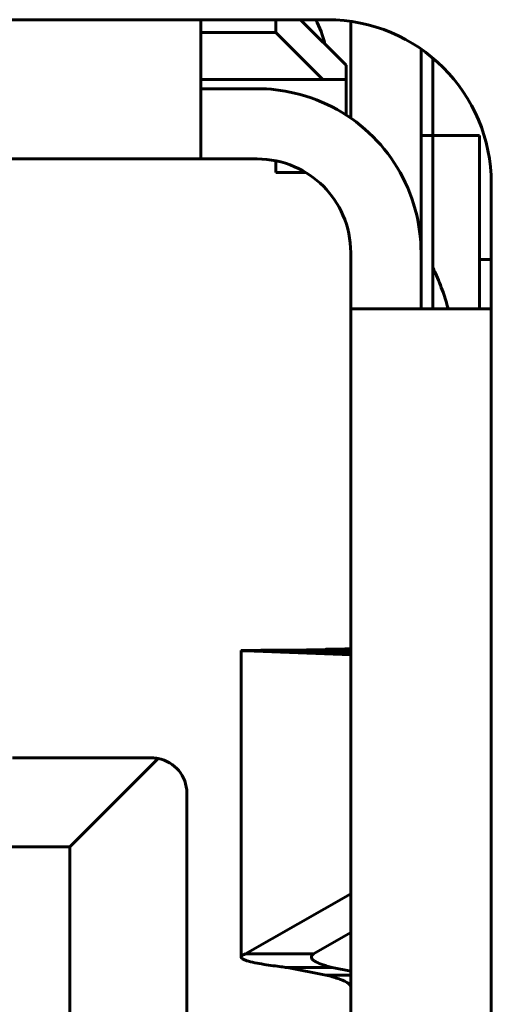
# Model space of a CAD drawing. Header units: millimetres. Extents: x -112 to 98, y -171 to 88.
# Tile 125 of 129: x 23.03 to 25.05, y 5.18 to 9.38. Entities that reach past the tile are written whole.
import ezdxf

# ---------------------------------------------------------------- set-up
doc = ezdxf.new("R2010")
doc.units = ezdxf.units.MM
doc.linetypes.add('K5LT32768', pattern=[0])

msp = doc.modelspace()

# ---------------------------------------------------------------- linework, layer by layer
at = {"color": 150, "linetype": 'K5LT32768', "lineweight": 60, "true_color": 0x0080ff}
for p, q in [((12.0466, 9.3846), (24.3466, 9.3846)), ((12.0466, 9.3846), (24.3466, 9.3846)), ((24.1266, 9.3846), (24.1266, 9.3296)), ((24.1266, 9.3846), (24.1266, 9.3296)), ((24.2316, 9.3846), (24.4266, 9.1896)), ((24.2316, 9.3846), (24.4266, 9.1896)), ((23.8066, 8.7896), (23.8066, 9.3696)), ((23.8066, 8.7896), (23.8066, 9.3696)), ((24.4466, 9.3774), (24.4466, 8.964)), ((24.4466, 9.3774), (24.4466, 8.964)), ((24.1266, 9.3296), (23.8066, 9.3296)), ((24.1266, 9.3296), (23.8066, 9.3296)), ((24.1266, 9.3296), (24.3266, 9.1296)), ((24.1266, 9.3296), (24.3266, 9.1296)), ((24.7466, 8.3896), (24.7466, 9.259)), ((24.7466, 8.3896), (24.7466, 9.259)), ((24.7966, 8.8896), (24.7966, 9.2208)), ((24.7966, 8.8896), (24.7966, 9.2208)), ((24.4266, 9.1896), (24.4266, 9.1296)), ((24.4266, 9.1896), (24.4266, 9.1296)), ((24.3266, 9.1296), (23.8066, 9.1296)), ((24.3266, 9.1296), (23.8066, 9.1296)), ((24.0466, 9.0896), (23.8066, 9.0896)), ((24.0466, 9.0896), (23.8066, 9.0896)), ((24.3266, 9.1296), (24.4266, 9.1296)), ((24.3266, 9.1296), (24.4266, 9.1296)), ((24.4266, 8.9775), (24.4266, 9.1296)), ((24.4266, 8.9775), (24.4266, 9.1296)), ((24.7966, 8.8896), (24.7466, 8.8896)), ((24.7966, 8.8896), (24.7466, 8.8896)), ((24.7966, 8.8896), (24.7966, 8.3255)), ((24.7966, 8.8896), (24.9966, 8.8896)), ((24.7966, 8.8896), (24.7966, 8.3255)), ((24.7966, 8.8896), (24.9966, 8.8896)), ((24.9966, 8.1496), (24.9966, 8.8896)), ((24.9966, 8.1496), (24.9966, 8.8896)), ((23.8066, 8.7896), (22.1192, 8.7896)), ((23.8066, 8.7896), (22.1192, 8.7896)), ((23.8066, 8.7896), (24.0466, 8.7896)), ((23.8066, 8.7896), (24.0466, 8.7896)), ((24.1266, 8.7815), (24.1266, 8.7316)), ((24.1266, 8.7815), (24.1266, 8.7316)), ((24.2541, 8.7316), (24.1266, 8.7316)), ((24.2541, 8.7316), (24.1266, 8.7316)), ((25.0466, 8.6846), (25.0466, -4.7354)), ((25.0466, 8.6846), (25.0466, -4.7354)), ((24.4466, 8.3896), (24.4466, 8.1496)), ((24.4466, 8.3896), (24.4466, 8.1496)), ((24.7466, 8.1496), (24.7466, 8.3896)), ((24.7466, 8.1496), (24.7466, 8.3896)), ((25.0466, 8.3596), (24.9966, 8.3596)), ((25.0466, 8.3596), (24.9966, 8.3596)), ((24.7966, 8.3255), (24.7966, 8.1496)), ((24.7966, 8.3255), (24.7966, 8.1496)), ((25.0466, 8.1496), (24.4466, 8.1496)), ((24.4466, 3.1296), (24.4466, 8.1496)), ((25.0466, 8.1496), (24.4466, 8.1496)), ((24.4466, 3.1296), (24.4466, 8.1496)), ((24.3395, 6.6925), (24.1749, 6.6904)), ((24.3395, 6.6925), (24.1749, 6.6904)), ((24.4466, 6.6925), (24.3395, 6.6925)), ((24.4466, 6.6925), (24.3395, 6.6925)), ((24.4466, 6.6914), (24.3677, 6.6904)), ((24.4466, 6.6914), (24.3677, 6.6904)), ((23.9784, 5.3785), (23.9784, 6.6881)), ((23.9784, 5.3785), (23.9784, 6.6881)), ((23.9971, 6.6866), (24.4466, 6.6697)), ((24.2869, 6.6866), (23.9971, 6.6866)), ((23.9971, 6.6866), (24.4466, 6.6697)), ((24.2869, 6.6866), (23.9971, 6.6866)), ((24.4466, 6.6806), (24.2869, 6.6866)), ((24.4466, 6.6806), (24.2869, 6.6866)), ((23.5966, 6.2296), (23.0016, 6.2296)), ((23.5966, 6.2296), (23.0016, 6.2296)), ((23.2466, 5.8496), (23.6241, 6.227)), ((23.2466, 5.8496), (23.6241, 6.227)), ((23.7466, 6.0796), (23.7466, 5.0296)), ((23.7466, 6.0796), (23.7466, 5.0296)), ((13.1466, 5.8496), (23.2466, 5.8496)), ((13.1466, 5.8496), (23.2466, 5.8496)), ((23.2466, 5.8496), (23.2466, 4.4896)), ((23.2466, 5.8496), (23.2466, 4.4896)), ((24.4466, 5.6492), (23.9971, 5.3919)), ((24.4466, 5.6492), (23.9971, 5.3919)), ((24.2869, 5.3919), (24.4466, 5.4833)), ((24.2869, 5.3919), (24.4466, 5.4833)), ((23.9971, 5.3919), (24.2869, 5.3919)), ((23.9971, 5.3919), (24.2869, 5.3919)), ((24.1749, 5.3338), (24.3395, 5.3019)), ((24.3677, 5.3338), (24.1749, 5.3338)), ((24.1749, 5.3338), (24.3395, 5.3019)), ((24.3677, 5.3338), (24.1749, 5.3338)), ((24.4466, 5.3185), (24.3677, 5.3338)), ((24.4466, 5.3185), (24.3677, 5.3338)), ((24.3395, 5.3019), (24.4466, 5.3019)), ((24.3395, 5.3019), (24.4466, 5.3019))]:
    msp.add_line(p, q, dxfattribs=at)
for centre, radius, start, end in [((23.5066, 9.3696), 0.3, 0, 2.866), ((23.5066, 9.3696), 0.3, 0, 2.866), ((23.9466, 9.1896), 0.4, 13.0519, 29.1764), ((23.9466, 9.1896), 0.4, 13.0519, 29.1764), ((24.3466, 8.6846), 0.7, 0, 90), ((24.3466, 8.6846), 0.7, 0, 90), ((24.0466, 8.3896), 0.7, 76.787, 90), ((24.0466, 8.3896), 0.7, 76.787, 90), ((24.0466, 8.3896), 0.7, 13.213, 76.787), ((24.0466, 8.3896), 0.7, 13.213, 76.787), ((24.0466, 8.3896), 0.4, 66.4218, 90), ((24.0466, 8.3896), 0.4, 66.4218, 90), ((24.0466, 8.3896), 0.4, 23.5782, 66.4218), ((24.0466, 8.3896), 0.4, 23.5782, 66.4218), ((24.0466, 8.3896), 0.4, 0, 23.5782), ((24.0466, 8.3896), 0.4, 0, 23.5782), ((24.0466, 8.3896), 0.7, 0, 13.213), ((24.0466, 8.3896), 0.7, 0, 13.213), ((23.5966, 6.0796), 0.15, 79.4499, 90), ((23.5966, 6.0796), 0.15, 79.4499, 90), ((23.5966, 6.0796), 0.15, 0, 79.4499), ((23.5966, 6.0796), 0.15, 0, 79.4499)]:
    msp.add_arc(centre, radius, start, end, dxfattribs=at)
for points, knots in [([(24.8622, 8.1496), (24.8559, 8.1732), (24.8487, 8.1967), (24.8309, 8.2472), (24.8201, 8.2743), (24.8048, 8.3082), (24.8015, 8.3153), (24.7976, 8.3235), (24.7971, 8.3245), (24.7966, 8.3255)], [0, 0, 0, 0, 0.39946, 0.39946, 0.858878, 0.858878, 0.982315, 0.982315, 1, 1, 1, 1]), ([(24.8622, 8.1496), (24.8559, 8.1732), (24.8487, 8.1967), (24.8309, 8.2472), (24.8201, 8.2743), (24.8048, 8.3082), (24.8015, 8.3153), (24.7976, 8.3235), (24.7971, 8.3245), (24.7966, 8.3255)], [0, 0, 0, 0, 0.39946, 0.39946, 0.858878, 0.858878, 0.982315, 0.982315, 1, 1, 1, 1]), ([(24.4466, 6.6958), (24.4462, 6.6958), (24.4458, 6.6957), (24.4431, 6.6956), (24.4414, 6.6955), (24.4367, 6.6954), (24.4335, 6.6953), (24.4255, 6.6952), (24.4206, 6.6951), (24.4094, 6.6949), (24.403, 6.6948), (24.3892, 6.6947), (24.3815, 6.6946), (24.3653, 6.6945), (24.3566, 6.6945), (24.3461, 6.6944), (24.3448, 6.6944), (24.3429, 6.6944), (24.3422, 6.6944), (24.3409, 6.6944), (24.3401, 6.6944), (24.3395, 6.6944), (24.3395, 6.6944), (24.3395, 6.6925)], [0, 0, 0, 0, 0.143882, 0.143882, 0.253807, 0.253807, 0.387787, 0.387787, 0.531061, 0.531061, 0.674794, 0.674794, 0.818175, 0.818175, 0.960092, 0.960092, 0.979715, 0.979715, 0.989715, 0.989715, 0.999715, 0.999715, 1, 1, 1, 1]), ([(24.4466, 6.6958), (24.4462, 6.6958), (24.4458, 6.6957), (24.4431, 6.6956), (24.4414, 6.6955), (24.4367, 6.6954), (24.4335, 6.6953), (24.4255, 6.6952), (24.4206, 6.6951), (24.4094, 6.6949), (24.403, 6.6948), (24.3892, 6.6947), (24.3815, 6.6946), (24.3653, 6.6945), (24.3566, 6.6945), (24.3461, 6.6944), (24.3448, 6.6944), (24.3429, 6.6944), (24.3422, 6.6944), (24.3409, 6.6944), (24.3401, 6.6944), (24.3395, 6.6944), (24.3395, 6.6944), (24.3395, 6.6925)], [0, 0, 0, 0, 0.143882, 0.143882, 0.253807, 0.253807, 0.387787, 0.387787, 0.531061, 0.531061, 0.674794, 0.674794, 0.818175, 0.818175, 0.960092, 0.960092, 0.979715, 0.979715, 0.989715, 0.989715, 0.999715, 0.999715, 1, 1, 1, 1]), ([(24.1749, 6.6904), (24.1577, 6.6903), (24.1405, 6.6901), (24.1129, 6.6899), (24.1015, 6.6898), (24.0779, 6.6896), (24.0658, 6.6895), (24.0433, 6.6893), (24.0328, 6.6891), (24.0146, 6.6889), (24.0068, 6.6888), (23.994, 6.6886), (23.9889, 6.6885), (23.9817, 6.6883), (23.9795, 6.6882), (23.9785, 6.6881), (23.9784, 6.6881), (23.9784, 6.6881)], [0, 0, 0, 0, 0.143986, 0.143986, 0.254134, 0.254134, 0.388191, 0.388191, 0.531472, 0.531472, 0.675214, 0.675214, 0.818627, 0.818627, 0.962013, 0.962013, 1, 1, 1, 1]), ([(24.1749, 6.6904), (24.1577, 6.6903), (24.1405, 6.6901), (24.1129, 6.6899), (24.1015, 6.6898), (24.0779, 6.6896), (24.0658, 6.6895), (24.0433, 6.6893), (24.0328, 6.6891), (24.0146, 6.6889), (24.0068, 6.6888), (23.994, 6.6886), (23.9889, 6.6885), (23.9817, 6.6883), (23.9795, 6.6882), (23.9785, 6.6881), (23.9784, 6.6881), (23.9784, 6.6881)], [0, 0, 0, 0, 0.143986, 0.143986, 0.254134, 0.254134, 0.388191, 0.388191, 0.531472, 0.531472, 0.675214, 0.675214, 0.818627, 0.818627, 0.962013, 0.962013, 1, 1, 1, 1]), ([(23.9784, 6.6881), (23.9785, 6.688), (23.9792, 6.688), (23.9827, 6.6879), (23.9861, 6.6878), (23.9912, 6.6877), (23.9918, 6.6877), (23.9935, 6.6877), (23.9948, 6.6877), (23.9964, 6.6877), (23.9968, 6.6877), (23.9971, 6.6866)], [0, 0, 0, 0, 0.351253, 0.351253, 0.807855, 0.807855, 0.861994, 0.861994, 0.970271, 0.970271, 1, 1, 1, 1]), ([(23.9784, 6.6881), (23.9785, 6.688), (23.9792, 6.688), (23.9827, 6.6879), (23.9861, 6.6878), (23.9912, 6.6877), (23.9918, 6.6877), (23.9935, 6.6877), (23.9948, 6.6877), (23.9964, 6.6877), (23.9968, 6.6877), (23.9971, 6.6866)], [0, 0, 0, 0, 0.351253, 0.351253, 0.807855, 0.807855, 0.861994, 0.861994, 0.970271, 0.970271, 1, 1, 1, 1]), ([(24.2784, 6.6895), (24.2784, 6.6895), (24.2785, 6.6895), (24.2791, 6.6895), (24.2802, 6.6896), (24.2837, 6.6897), (24.2861, 6.6897), (24.2921, 6.6898), (24.2958, 6.6898), (24.3043, 6.6899), (24.3092, 6.69), (24.32, 6.6901), (24.326, 6.6902), (24.339, 6.6903), (24.346, 6.6903), (24.3575, 6.6904), (24.3617, 6.6905), (24.3666, 6.6905), (24.3671, 6.6905), (24.3677, 6.6904)], [0, 0, 0, 0, 0.048478, 0.048478, 0.192414, 0.192414, 0.336317, 0.336317, 0.480213, 0.480213, 0.624103, 0.624103, 0.768016, 0.768016, 0.911947, 0.911947, 0.989699, 0.989699, 1, 1, 1, 1]), ([(24.2784, 6.6895), (24.2784, 6.6895), (24.2785, 6.6895), (24.2791, 6.6895), (24.2802, 6.6896), (24.2837, 6.6897), (24.2861, 6.6897), (24.2921, 6.6898), (24.2958, 6.6898), (24.3043, 6.6899), (24.3092, 6.69), (24.32, 6.6901), (24.326, 6.6902), (24.339, 6.6903), (24.346, 6.6903), (24.3575, 6.6904), (24.3617, 6.6905), (24.3666, 6.6905), (24.3671, 6.6905), (24.3677, 6.6904)], [0, 0, 0, 0, 0.048478, 0.048478, 0.192414, 0.192414, 0.336317, 0.336317, 0.480213, 0.480213, 0.624103, 0.624103, 0.768016, 0.768016, 0.911947, 0.911947, 0.989699, 0.989699, 1, 1, 1, 1]), ([(24.2869, 6.6866), (24.2867, 6.6893), (24.2864, 6.6893), (24.286, 6.6893), (24.2857, 6.6893), (24.2853, 6.6893), (24.2851, 6.6893), (24.2844, 6.6893), (24.284, 6.6893), (24.2829, 6.6893), (24.2822, 6.6893), (24.2806, 6.6894), (24.2798, 6.6894), (24.2787, 6.6894), (24.2784, 6.6894), (24.2784, 6.6895)], [0, 0, 0, 0, 0.043318, 0.043318, 0.086636, 0.086636, 0.130388, 0.130388, 0.21789, 0.21789, 0.385294, 0.385294, 0.684385, 0.684385, 1, 1, 1, 1]), ([(24.2869, 6.6866), (24.2867, 6.6893), (24.2864, 6.6893), (24.286, 6.6893), (24.2857, 6.6893), (24.2853, 6.6893), (24.2851, 6.6893), (24.2844, 6.6893), (24.284, 6.6893), (24.2829, 6.6893), (24.2822, 6.6893), (24.2806, 6.6894), (24.2798, 6.6894), (24.2787, 6.6894), (24.2784, 6.6894), (24.2784, 6.6895)], [0, 0, 0, 0, 0.043318, 0.043318, 0.086636, 0.086636, 0.130388, 0.130388, 0.21789, 0.21789, 0.385294, 0.385294, 0.684385, 0.684385, 1, 1, 1, 1]), ([(23.9971, 5.3919), (23.9932, 5.3904), (23.9862, 5.3874), (23.9798, 5.383), (23.9784, 5.3799), (23.9784, 5.3786), (23.9784, 5.3785)], [0, 0, 0, 0, 0.321027, 0.665385, 0.999999, 1, 1, 1, 1]), ([(23.9971, 5.3919), (23.9932, 5.3904), (23.9862, 5.3874), (23.9798, 5.383), (23.9784, 5.3799), (23.9784, 5.3786), (23.9784, 5.3785)], [0, 0, 0, 0, 0.321027, 0.665385, 0.999999, 1, 1, 1, 1]), ([(24.2784, 5.3785), (24.2784, 5.3799), (24.2793, 5.3843), (24.2831, 5.3888), (24.2869, 5.3919)], [0, 0, 0, 0, 0.3206534, 1, 1, 1, 1]), ([(24.2784, 5.3785), (24.2784, 5.3799), (24.2793, 5.3843), (24.2831, 5.3888), (24.2869, 5.3919)], [0, 0, 0, 0, 0.3206534, 1, 1, 1, 1]), ([(23.9784, 5.3785), (23.9784, 5.3783), (23.9785, 5.3758), (23.9828, 5.3707), (24.0015, 5.3628), (24.0333, 5.355), (24.0727, 5.3478), (24.1113, 5.342), (24.1452, 5.3374), (24.166, 5.3348), (24.1749, 5.3338)], [0, 0, 0, 0, 0.009906, 0.166441, 0.346313, 0.535644, 0.695, 0.825771, 0.927374, 1, 1, 1, 1]), ([(23.9784, 5.3785), (23.9784, 5.3783), (23.9785, 5.3758), (23.9828, 5.3707), (24.0015, 5.3628), (24.0333, 5.355), (24.0727, 5.3478), (24.1113, 5.342), (24.1452, 5.3374), (24.166, 5.3348), (24.1749, 5.3338)], [0, 0, 0, 0, 0.009906, 0.166441, 0.346313, 0.535644, 0.695, 0.825771, 0.927374, 1, 1, 1, 1]), ([(24.3677, 5.3338), (24.3596, 5.3359), (24.3442, 5.3403), (24.3241, 5.3468), (24.3055, 5.354), (24.2892, 5.3625), (24.2801, 5.3708), (24.2784, 5.3763), (24.2784, 5.3785)], [0, 0, 0, 0, 0.145785, 0.291577, 0.437377, 0.6318, 0.857256, 1, 1, 1, 1]), ([(24.3677, 5.3338), (24.3596, 5.3359), (24.3442, 5.3403), (24.3241, 5.3468), (24.3055, 5.354), (24.2892, 5.3625), (24.2801, 5.3708), (24.2784, 5.3763), (24.2784, 5.3785)], [0, 0, 0, 0, 0.145785, 0.291577, 0.437377, 0.6318, 0.857256, 1, 1, 1, 1]), ([(24.3395, 5.3019), (24.3492, 5.2994), (24.3677, 5.2945), (24.3918, 5.287), (24.4134, 5.279), (24.4313, 5.2703), (24.4437, 5.2607), (24.4467, 5.2542), (24.4466, 5.2508)], [0, 0, 0, 0, 0.146011, 0.292037, 0.438078, 0.614129, 0.801436, 1, 1, 1, 1]), ([(24.3395, 5.3019), (24.3492, 5.2994), (24.3677, 5.2945), (24.3918, 5.287), (24.4134, 5.279), (24.4313, 5.2703), (24.4437, 5.2607), (24.4467, 5.2542), (24.4466, 5.2508)], [0, 0, 0, 0, 0.146011, 0.292037, 0.438078, 0.614129, 0.801436, 1, 1, 1, 1])]:
    msp.add_open_spline(points, degree=3, knots=knots, dxfattribs=at)

doc.saveas('drawing.dxf')
